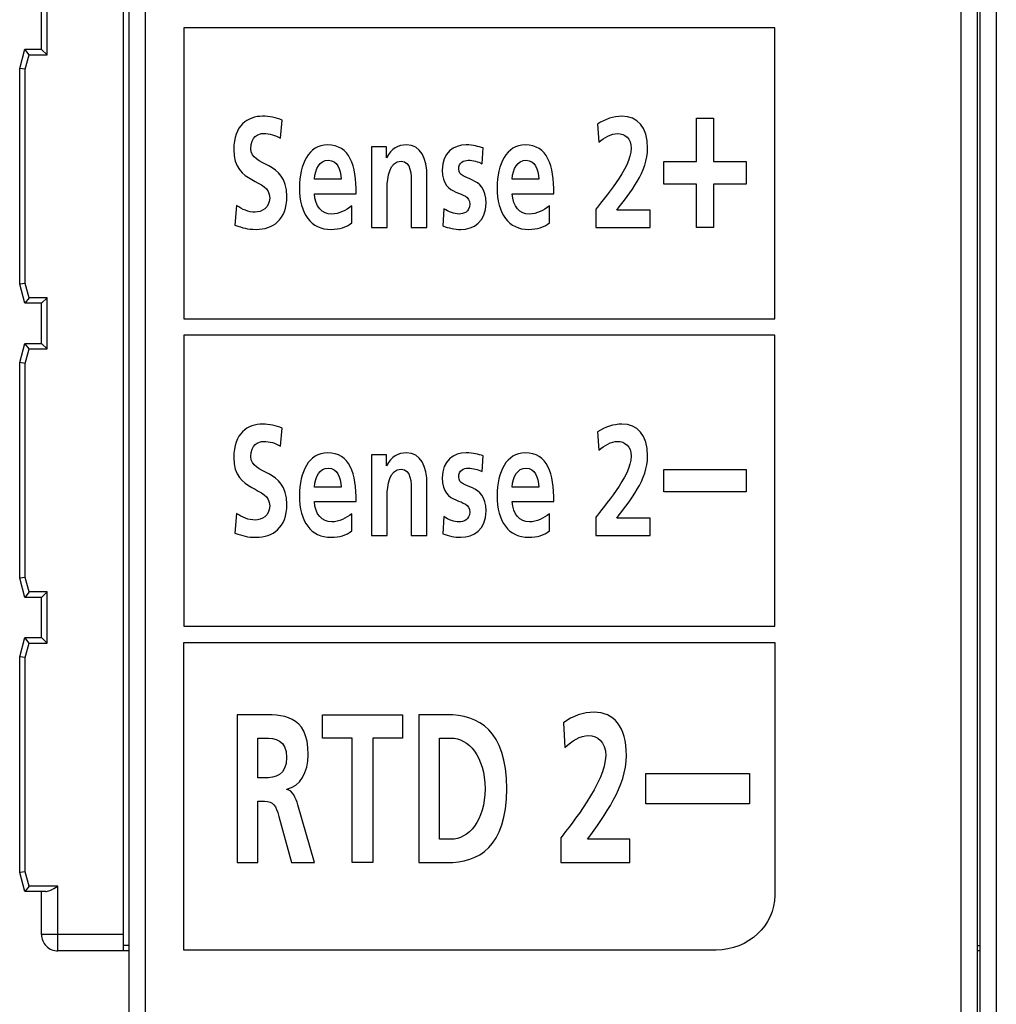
# Model space of a CAD drawing. Extents: x 0 to 187, y 0 to 175.
# Tile 19 of 32: x 61 to 79, y 53 to 71. Entities that reach past the tile are written whole.
import ezdxf

# ---------------------------------------------------------------- set-up
doc = ezdxf.new("R2010")
doc.units = 0
doc.header["$LTSCALE"] = 11.398071
doc.header["$MEASUREMENT"] = 0
doc.layers.get('0').update_dxf_attribs({"linetype": 'CONTINUOUS'})

msp = doc.modelspace()

# ---------------------------------------------------------------- linework, layer by layer
at = {"color": 7, "linetype": 'CONTINUOUS'}
for p, q in [((63.7981, 28.5832), (63.7981, 127.0208)), ((63.4984, 28.8581), (63.4984, 126.7459)), ((78.9982, 121.9021), (78.9982, 24.8522)), ((78.6982, 121.7777), (78.6982, 24.8522)), ((63.3981, 54.0018), (63.3981, 76.8022)), ((79.0482, 74.1398), (79.0482, 24.6344)), ((79.3482, 74.29), (79.3482, 27.4394)), ((61.9984, 70.377), (61.9984, 71.312)), ((61.8981, 70.477), (61.8981, 71.2121)), ((64.4975, 70.868), (64.4975, 65.5515)), ((75.2975, 70.868), (64.4975, 70.868)), ((75.2975, 65.5515), (75.2975, 70.868)), ((61.4982, 70.1269), (61.5922, 70.477)), ((61.6687, 70.377), (61.5922, 70.477)), ((61.5922, 70.477), (61.8981, 70.477)), ((61.5984, 70.1138), (61.6687, 70.377)), ((61.6687, 70.377), (61.9984, 70.377)), ((61.8988, 70.4762), (61.9984, 70.377)), ((61.4982, 66.1871), (61.4982, 70.1269)), ((61.5984, 70.1138), (61.4989, 70.1269)), ((61.5984, 66.2002), (61.5984, 70.1138)), ((73.8705, 68.4257), (73.8705, 69.2198)), ((73.8705, 69.2198), (74.1785, 69.2198)), ((74.1785, 69.2198), (74.1785, 68.4257)), ((73.2725, 68.0147), (73.2725, 68.4257)), ((73.2725, 68.4257), (73.8705, 68.4257)), ((74.1785, 68.4257), (74.7766, 68.4257)), ((74.7766, 68.4257), (74.7766, 68.0147)), ((73.8705, 68.0147), (73.2725, 68.0147)), ((73.8705, 67.2206), (73.8705, 68.0147)), ((74.1785, 68.0147), (74.1785, 67.2206)), ((74.7766, 68.0147), (74.1785, 68.0147)), ((74.1785, 67.2206), (73.8705, 67.2206)), ((61.5922, 65.8371), (61.4982, 66.1871)), ((61.5984, 66.2002), (61.4989, 66.1871)), ((61.6687, 65.937), (61.5984, 66.2002)), ((61.6687, 65.937), (61.5922, 65.8378)), ((61.9984, 65.937), (61.6687, 65.937)), ((61.8988, 65.8378), (61.9984, 65.937)), ((61.9984, 65.002), (61.9984, 65.937)), ((61.8981, 65.8371), (61.5922, 65.8371)), ((61.8981, 65.1019), (61.8981, 65.8371)), ((64.4975, 65.5515), (75.2975, 65.5515)), ((64.4975, 65.2518), (64.4975, 59.9353)), ((75.2975, 65.2518), (64.4975, 65.2518)), ((75.2975, 59.9353), (75.2975, 65.2518)), ((61.4982, 64.7519), (61.5922, 65.1019)), ((61.6687, 65.002), (61.5922, 65.1019)), ((61.5922, 65.1019), (61.8981, 65.1019)), ((61.5984, 64.7388), (61.6687, 65.002)), ((61.6687, 65.002), (61.9984, 65.002)), ((61.8988, 65.1012), (61.9984, 65.002)), ((61.4982, 60.8121), (61.4982, 64.7519)), ((61.5984, 64.7388), (61.4989, 64.7519)), ((61.5984, 60.8252), (61.5984, 64.7388)), ((73.2725, 62.7996), (74.7766, 62.7996)), ((73.2725, 62.3885), (73.2725, 62.7996)), ((74.7766, 62.7996), (74.7766, 62.3885)), ((74.7766, 62.3885), (73.2725, 62.3885)), ((61.5922, 60.462), (61.4982, 60.8121)), ((61.5984, 60.8252), (61.4989, 60.8121)), ((61.6687, 60.562), (61.5984, 60.8252)), ((61.6687, 60.562), (61.5922, 60.4628)), ((61.8981, 60.462), (61.5922, 60.462)), ((61.9984, 60.562), (61.6687, 60.562)), ((61.8981, 59.7269), (61.8981, 60.462)), ((61.8988, 60.4628), (61.9984, 60.562)), ((61.9984, 59.627), (61.9984, 60.562)), ((64.4975, 59.9353), (75.2975, 59.9353)), ((61.4982, 59.3768), (61.5922, 59.7269)), ((61.6687, 59.627), (61.5922, 59.7269)), ((61.5922, 59.7269), (61.8981, 59.7269)), ((61.5984, 59.3637), (61.6687, 59.627)), ((61.6687, 59.627), (61.9984, 59.627)), ((61.8988, 59.7269), (61.9984, 59.627)), ((61.4982, 55.437), (61.4982, 59.3768)), ((61.5984, 59.3637), (61.4989, 59.3768)), ((61.5984, 55.4501), (61.5984, 59.3637)), ((67.031, 58.3178), (68.4931, 58.3178)), ((67.031, 57.8923), (67.031, 58.3178)), ((68.4931, 58.3178), (68.4931, 57.8923)), ((67.5725, 57.8923), (67.031, 57.8923)), ((67.5725, 55.6165), (67.5725, 57.8923)), ((68.4931, 57.8923), (67.9515, 57.8923)), ((67.9515, 57.8923), (67.9515, 55.6165)), ((72.9404, 57.245), (74.8379, 57.245)), ((72.9404, 56.6897), (72.9404, 57.245)), ((74.8379, 57.245), (74.8379, 56.6897)), ((74.8379, 56.6897), (72.9404, 56.6897)), ((67.9515, 55.6165), (67.5725, 55.6165)), ((61.5922, 55.087), (61.4982, 55.437)), ((61.5984, 55.4501), (61.4989, 55.437)), ((61.6687, 55.1869), (61.5984, 55.4501)), ((61.6687, 55.1869), (61.5922, 55.0877)), ((61.9746, 55.087), (61.5922, 55.087)), ((62.1982, 55.1869), (61.6687, 55.1869)), ((61.8981, 54.3022), (61.8981, 55.087)), ((61.9746, 55.087), (61.9908, 55.0884)), ((61.9908, 55.0884), (62.008, 55.0925)), ((62.008, 55.0925), (62.0318, 55.1001)), ((62.0318, 55.1001), (62.08, 55.1215)), ((62.08, 55.1215), (62.1193, 55.1421)), ((62.1193, 55.1421), (62.1982, 55.1869)), ((62.1982, 54.0018), (62.1982, 55.1869)), ((63.3981, 54.3022), (61.8981, 54.3022)), ((63.4984, 54.0018), (62.1982, 54.0018)), ((63.4984, 54.1017), (63.3981, 54.1017)), ((78.9982, 54.1017), (79.0482, 54.1017)), ((79.0482, 54.0018), (78.9982, 54.0018))]:
    msp.add_line(p, q, dxfattribs=at)
msp.add_arc((62.1983, 54.302), 0.3002, 179.94909, 269.98359, dxfattribs=at)
for points, knots in [([(66.2651, 68.8529), (66.1704, 68.9074), (66.0653, 68.9387), (65.9599, 68.9387), (65.8569, 68.9387), (65.7236, 68.8788), (65.7236, 68.661), (65.7236, 68.3145), (66.3809, 68.4605), (66.3809, 67.7904), (66.3809, 67.3523), (66.1211, 67.1862), (65.818, 67.1862), (65.655, 67.1862), (65.582, 67.2148), (65.4335, 67.2634), (65.4335, 67.2634), (65.4618, 67.6244), (65.4618, 67.6244), (65.5647, 67.55), (65.6829, 67.5011), (65.8011, 67.5011), (65.9148, 67.5011), (66.0674, 67.5786), (66.0674, 67.7591), (66.0674, 68.1398), (65.4101, 67.9824), (65.4101, 68.6438), (65.4101, 69.0906), (65.6698, 69.2539), (65.9344, 69.2539), (66.0632, 69.2539), (66.1832, 69.2309), (66.2927, 69.1823), (66.2927, 69.1823), (66.2651, 68.8529), (66.2651, 68.8529)], [0, 0, 0, 0, 1, 1, 1, 2, 2, 2, 3, 3, 3, 4, 4, 4, 5, 5, 5, 6, 6, 6, 7, 7, 7, 8, 8, 8, 9, 9, 9, 10, 10, 10, 11, 11, 11, 12, 12, 12, 12]), ([(72.026, 67.2206), (72.026, 67.2206), (72.026, 67.5555), (72.026, 67.5555), (72.1659, 67.736), (72.6751, 68.3031), (72.6751, 68.6696), (72.6751, 68.8529), (72.5525, 68.9387), (72.4298, 68.9387), (72.3034, 68.9387), (72.1831, 68.8643), (72.0842, 68.7785), (72.0842, 68.7785), (72.0605, 69.1106), (72.0605, 69.1106), (72.1959, 69.2023), (72.3526, 69.2539), (72.5053, 69.2539), (72.7908, 69.2539), (72.9755, 69.062), (72.9755, 68.6696), (72.9755, 68.2459), (72.6558, 67.8563), (72.4105, 67.5355), (72.4105, 67.5355), (73.023, 67.5355), (73.023, 67.5355), (73.023, 67.5355), (73.023, 67.2206), (73.023, 67.2206), (73.023, 67.2206), (72.026, 67.2206), (72.026, 67.2206)], [0, 0, 0, 0, 1, 1, 1, 2, 2, 2, 3, 3, 3, 4, 4, 4, 5, 5, 5, 6, 6, 6, 7, 7, 7, 8, 8, 8, 9, 9, 9, 10, 10, 10, 11, 11, 11, 11]), ([(67.5688, 67.3037), (67.4634, 67.2261), (67.3431, 67.1862), (67.1884, 67.1862), (66.8232, 67.1862), (66.6107, 67.467), (66.6107, 67.9506), (66.6107, 68.3775), (66.7805, 68.7296), (67.124, 68.7296), (67.5343, 68.7296), (67.6501, 68.3548), (67.6501, 67.839), (67.6501, 67.839), (66.8856, 67.839), (66.8856, 67.839), (66.8983, 67.6013), (67.0231, 67.467), (67.2015, 67.467), (67.3407, 67.467), (67.4613, 67.5355), (67.5688, 67.6158), (67.5688, 67.6158), (67.5688, 67.3037), (67.5688, 67.3037)], [0, 0, 0, 0, 1, 1, 1, 2, 2, 2, 3, 3, 3, 4, 4, 4, 5, 5, 5, 6, 6, 6, 7, 7, 7, 8, 8, 8, 8]), ([(67.9267, 68.6955), (67.9267, 68.6955), (68.1996, 68.6955), (68.1996, 68.6955), (68.1996, 68.6955), (68.1996, 68.495), (68.1996, 68.495), (68.1996, 68.495), (68.204, 68.495), (68.204, 68.495), (68.294, 68.6638), (68.4163, 68.7296), (68.5668, 68.7296), (68.829, 68.7296), (68.9427, 68.4836), (68.9427, 68.1512), (68.9427, 68.1512), (68.9427, 67.2206), (68.9427, 67.2206), (68.9427, 67.2206), (68.6547, 67.2206), (68.6547, 67.2206), (68.6547, 67.2206), (68.6547, 68.0082), (68.6547, 68.0082), (68.6547, 68.1884), (68.6526, 68.4319), (68.4679, 68.4319), (68.2599, 68.4319), (68.2144, 68.1312), (68.2144, 67.9424), (68.2144, 67.9424), (68.2144, 67.2206), (68.2144, 67.2206), (68.2144, 67.2206), (67.9267, 67.2206), (67.9267, 67.2206), (67.9267, 67.2206), (67.9267, 68.6955), (67.9267, 68.6955)], [0, 0, 0, 0, 1, 1, 1, 2, 2, 2, 3, 3, 3, 4, 4, 4, 5, 5, 5, 6, 6, 6, 7, 7, 7, 8, 8, 8, 9, 9, 9, 10, 10, 10, 11, 11, 11, 12, 12, 12, 13, 13, 13, 13]), ([(69.9504, 68.3861), (69.8625, 68.4261), (69.7978, 68.4492), (69.6927, 68.4492), (69.6152, 68.4492), (69.5228, 68.412), (69.5228, 68.2858), (69.5228, 68.0509), (70.0234, 68.2001), (70.0234, 67.6675), (70.0234, 67.3236), (69.7936, 67.1862), (69.5593, 67.1862), (69.4498, 67.1862), (69.3382, 67.212), (69.2327, 67.2492), (69.2327, 67.2492), (69.25, 67.5641), (69.25, 67.5641), (69.3402, 67.5042), (69.4346, 67.467), (69.5338, 67.467), (69.6069, 67.467), (69.7226, 67.5042), (69.7226, 67.6471), (69.7226, 67.9365), (69.2224, 67.7388), (69.2224, 68.2714), (69.2224, 68.5894), (69.4305, 68.7296), (69.6561, 68.7296), (69.7915, 68.7296), (69.8794, 68.701), (69.9697, 68.6755), (69.9697, 68.6755), (69.9504, 68.3861), (69.9504, 68.3861)], [0, 0, 0, 0, 1, 1, 1, 2, 2, 2, 3, 3, 3, 4, 4, 4, 5, 5, 5, 6, 6, 6, 7, 7, 7, 8, 8, 8, 9, 9, 9, 10, 10, 10, 11, 11, 11, 12, 12, 12, 12]), ([(71.182, 67.3037), (71.0766, 67.2261), (70.9563, 67.1862), (70.8017, 67.1862), (70.4365, 67.1862), (70.2239, 67.467), (70.2239, 67.9506), (70.2239, 68.3775), (70.3937, 68.7296), (70.7372, 68.7296), (71.1475, 68.7296), (71.2633, 68.3548), (71.2633, 67.839), (71.2633, 67.839), (70.4988, 67.839), (70.4988, 67.839), (70.5116, 67.6013), (70.6363, 67.467), (70.8147, 67.467), (70.9539, 67.467), (71.0745, 67.5355), (71.182, 67.6158), (71.182, 67.6158), (71.182, 67.3037), (71.182, 67.3037)], [0, 0, 0, 0, 1, 1, 1, 2, 2, 2, 3, 3, 3, 4, 4, 4, 5, 5, 5, 6, 6, 6, 7, 7, 7, 8, 8, 8, 8]), ([(67.3752, 68.1026), (67.3669, 68.2886), (67.3021, 68.4492), (67.1412, 68.4492), (66.98, 68.4492), (66.8983, 68.3003), (66.8856, 68.1026), (66.8856, 68.1026), (67.3752, 68.1026), (67.3752, 68.1026)], [0, 0, 0, 0, 1, 1, 1, 2, 2, 2, 3, 3, 3, 3]), ([(70.9884, 68.1026), (70.9801, 68.2886), (70.9153, 68.4492), (70.7545, 68.4492), (70.5932, 68.4492), (70.5116, 68.3003), (70.4988, 68.1026), (70.4988, 68.1026), (70.9884, 68.1026), (70.9884, 68.1026)], [0, 0, 0, 0, 1, 1, 1, 2, 2, 2, 3, 3, 3, 3]), ([(66.2651, 63.2267), (66.1704, 63.2812), (66.0653, 63.3125), (65.9599, 63.3125), (65.8569, 63.3125), (65.7236, 63.2526), (65.7236, 63.0349), (65.7236, 62.6883), (66.3809, 62.8343), (66.3809, 62.1643), (66.3809, 61.7264), (66.1211, 61.56), (65.818, 61.56), (65.655, 61.56), (65.582, 61.5886), (65.4335, 61.6375), (65.4335, 61.6375), (65.4618, 61.9982), (65.4618, 61.9982), (65.5647, 61.9238), (65.6829, 61.8752), (65.8011, 61.8752), (65.9148, 61.8752), (66.0674, 61.9524), (66.0674, 62.1329), (66.0674, 62.5139), (65.4101, 62.3561), (65.4101, 63.0176), (65.4101, 63.4644), (65.6698, 63.6277), (65.9344, 63.6277), (66.0632, 63.6277), (66.1832, 63.6047), (66.2927, 63.5561), (66.2927, 63.5561), (66.2651, 63.2267), (66.2651, 63.2267)], [0, 0, 0, 0, 1, 1, 1, 2, 2, 2, 3, 3, 3, 4, 4, 4, 5, 5, 5, 6, 6, 6, 7, 7, 7, 8, 8, 8, 9, 9, 9, 10, 10, 10, 11, 11, 11, 12, 12, 12, 12]), ([(72.026, 61.5945), (72.026, 61.5945), (72.026, 61.9297), (72.026, 61.9297), (72.1659, 62.1098), (72.6751, 62.6769), (72.6751, 63.0435), (72.6751, 63.2267), (72.5525, 63.3125), (72.4298, 63.3125), (72.3034, 63.3125), (72.1831, 63.2381), (72.0842, 63.1523), (72.0842, 63.1523), (72.0605, 63.4844), (72.0605, 63.4844), (72.1959, 63.5761), (72.3526, 63.6277), (72.5053, 63.6277), (72.7908, 63.6277), (72.9755, 63.4359), (72.9755, 63.0435), (72.9755, 62.6197), (72.6558, 62.2301), (72.4105, 61.9097), (72.4105, 61.9097), (73.023, 61.9097), (73.023, 61.9097), (73.023, 61.9097), (73.023, 61.5945), (73.023, 61.5945), (73.023, 61.5945), (72.026, 61.5945), (72.026, 61.5945)], [0, 0, 0, 0, 1, 1, 1, 2, 2, 2, 3, 3, 3, 4, 4, 4, 5, 5, 5, 6, 6, 6, 7, 7, 7, 8, 8, 8, 9, 9, 9, 10, 10, 10, 11, 11, 11, 11]), ([(67.5688, 61.6775), (67.4634, 61.6003), (67.3431, 61.56), (67.1884, 61.56), (66.8232, 61.56), (66.6107, 61.8408), (66.6107, 62.3245), (66.6107, 62.7513), (66.7805, 63.1038), (67.124, 63.1038), (67.5343, 63.1038), (67.6501, 62.7286), (67.6501, 62.2129), (67.6501, 62.2129), (66.8856, 62.2129), (66.8856, 62.2129), (66.8983, 61.9751), (67.0231, 61.8408), (67.2015, 61.8408), (67.3407, 61.8408), (67.4613, 61.9097), (67.5688, 61.9896), (67.5688, 61.9896), (67.5688, 61.6775), (67.5688, 61.6775)], [0, 0, 0, 0, 1, 1, 1, 2, 2, 2, 3, 3, 3, 4, 4, 4, 5, 5, 5, 6, 6, 6, 7, 7, 7, 8, 8, 8, 8]), ([(67.9267, 63.0693), (67.9267, 63.0693), (68.1996, 63.0693), (68.1996, 63.0693), (68.1996, 63.0693), (68.1996, 62.8688), (68.1996, 62.8688), (68.1996, 62.8688), (68.204, 62.8688), (68.204, 62.8688), (68.294, 63.0376), (68.4163, 63.1038), (68.5668, 63.1038), (68.829, 63.1038), (68.9427, 62.8574), (68.9427, 62.525), (68.9427, 62.525), (68.9427, 61.5945), (68.9427, 61.5945), (68.9427, 61.5945), (68.6547, 61.5945), (68.6547, 61.5945), (68.6547, 61.5945), (68.6547, 62.382), (68.6547, 62.382), (68.6547, 62.5622), (68.6526, 62.8058), (68.4679, 62.8058), (68.2599, 62.8058), (68.2144, 62.505), (68.2144, 62.3162), (68.2144, 62.3162), (68.2144, 61.5945), (68.2144, 61.5945), (68.2144, 61.5945), (67.9267, 61.5945), (67.9267, 61.5945), (67.9267, 61.5945), (67.9267, 63.0693), (67.9267, 63.0693)], [0, 0, 0, 0, 1, 1, 1, 2, 2, 2, 3, 3, 3, 4, 4, 4, 5, 5, 5, 6, 6, 6, 7, 7, 7, 8, 8, 8, 9, 9, 9, 10, 10, 10, 11, 11, 11, 12, 12, 12, 13, 13, 13, 13]), ([(69.9504, 62.7599), (69.8625, 62.7999), (69.7978, 62.823), (69.6927, 62.823), (69.6152, 62.823), (69.5228, 62.7858), (69.5228, 62.6597), (69.5228, 62.4251), (70.0234, 62.5739), (70.0234, 62.0413), (70.0234, 61.6975), (69.7936, 61.56), (69.5593, 61.56), (69.4498, 61.56), (69.3382, 61.5859), (69.2327, 61.623), (69.2327, 61.623), (69.25, 61.9379), (69.25, 61.9379), (69.3402, 61.878), (69.4346, 61.8408), (69.5338, 61.8408), (69.6069, 61.8408), (69.7226, 61.878), (69.7226, 62.0213), (69.7226, 62.3104), (69.2224, 62.1129), (69.2224, 62.6456), (69.2224, 62.9632), (69.4305, 63.1038), (69.6561, 63.1038), (69.7915, 63.1038), (69.8794, 63.0748), (69.9697, 63.0493), (69.9697, 63.0493), (69.9504, 62.7599), (69.9504, 62.7599)], [0, 0, 0, 0, 1, 1, 1, 2, 2, 2, 3, 3, 3, 4, 4, 4, 5, 5, 5, 6, 6, 6, 7, 7, 7, 8, 8, 8, 9, 9, 9, 10, 10, 10, 11, 11, 11, 12, 12, 12, 12]), ([(71.182, 61.6775), (71.0766, 61.6003), (70.9563, 61.56), (70.8017, 61.56), (70.4365, 61.56), (70.2239, 61.8408), (70.2239, 62.3245), (70.2239, 62.7513), (70.3937, 63.1038), (70.7372, 63.1038), (71.1475, 63.1038), (71.2633, 62.7286), (71.2633, 62.2129), (71.2633, 62.2129), (70.4988, 62.2129), (70.4988, 62.2129), (70.5116, 61.9751), (70.6363, 61.8408), (70.8147, 61.8408), (70.9539, 61.8408), (71.0745, 61.9097), (71.182, 61.9896), (71.182, 61.9896), (71.182, 61.6775), (71.182, 61.6775)], [0, 0, 0, 0, 1, 1, 1, 2, 2, 2, 3, 3, 3, 4, 4, 4, 5, 5, 5, 6, 6, 6, 7, 7, 7, 8, 8, 8, 8]), ([(67.3752, 62.4764), (67.3669, 62.6628), (67.3021, 62.823), (67.1412, 62.823), (66.98, 62.823), (66.8983, 62.6741), (66.8856, 62.4764), (66.8856, 62.4764), (67.3752, 62.4764), (67.3752, 62.4764)], [0, 0, 0, 0, 1, 1, 1, 2, 2, 2, 3, 3, 3, 3]), ([(70.9884, 62.4764), (70.9801, 62.6628), (70.9153, 62.823), (70.7545, 62.823), (70.5932, 62.823), (70.5116, 62.6741), (70.4988, 62.4764), (70.4988, 62.4764), (70.9884, 62.4764), (70.9884, 62.4764)], [0, 0, 0, 0, 1, 1, 1, 2, 2, 2, 3, 3, 3, 3]), ([(64.4975, 59.6356), (64.4975, 59.6356), (64.4975, 54.0194), (64.4975, 54.0194), (64.4975, 54.0194), (74.2271, 54.0194), (74.2271, 54.0194), (74.8173, 54.0194), (75.2975, 54.4679), (75.2975, 55.0191), (75.2975, 55.0191), (75.2975, 59.6356), (75.2975, 59.6356), (75.2975, 59.6356), (64.4975, 59.6356), (64.4975, 59.6356)], [0, 0, 0, 0, 1, 1, 1, 2, 2, 2, 3, 3, 3, 4, 4, 4, 5, 5, 5, 5]), ([(65.4724, 58.3178), (65.4724, 58.3178), (65.8814, 58.3178), (65.8814, 58.3178), (66.2872, 58.3178), (66.7723, 58.3374), (66.7723, 57.5868), (66.7723, 57.2691), (66.6231, 57.0059), (66.3823, 56.9598), (66.3823, 56.9598), (66.3823, 56.9518), (66.3823, 56.9518), (66.4849, 56.9401), (66.5445, 56.793), (66.5824, 56.6731), (66.5824, 56.6731), (66.886, 55.6165), (66.886, 55.6165), (66.886, 55.6165), (66.4636, 55.6165), (66.4636, 55.6165), (66.4636, 55.6165), (66.2359, 56.4602), (66.2359, 56.4602), (66.1818, 56.6614), (66.1329, 56.7389), (65.9733, 56.7389), (65.9733, 56.7389), (65.8514, 56.7389), (65.8514, 56.7389), (65.8514, 56.7389), (65.8514, 55.6165), (65.8514, 55.6165), (65.8514, 55.6165), (65.4724, 55.6165), (65.4724, 55.6165), (65.4724, 55.6165), (65.4724, 58.3178), (65.4724, 58.3178)], [0, 0, 0, 0, 1, 1, 1, 2, 2, 2, 3, 3, 3, 4, 4, 4, 5, 5, 5, 6, 6, 6, 7, 7, 7, 8, 8, 8, 9, 9, 9, 10, 10, 10, 11, 11, 11, 12, 12, 12, 13, 13, 13, 13]), ([(68.7908, 58.3178), (68.7908, 58.3178), (69.3079, 58.3178), (69.3079, 58.3178), (69.8873, 58.3178), (70.3992, 58.0395), (70.3992, 56.9674), (70.3992, 55.8952), (69.8873, 55.6165), (69.3079, 55.6165), (69.3079, 55.6165), (68.7908, 55.6165), (68.7908, 55.6165), (68.7908, 55.6165), (68.7908, 58.3178), (68.7908, 58.3178)], [0, 0, 0, 0, 1, 1, 1, 2, 2, 2, 3, 3, 3, 4, 4, 4, 5, 5, 5, 5]), ([(71.3914, 55.6165), (71.3914, 55.6165), (71.3914, 56.0695), (71.3914, 56.0695), (71.5675, 56.3131), (72.2093, 57.0797), (72.2093, 57.5751), (72.2093, 57.8224), (72.055, 57.9389), (71.9006, 57.9389), (71.7408, 57.9389), (71.5892, 57.8383), (71.4645, 57.7218), (71.4645, 57.7218), (71.4349, 58.1711), (71.4349, 58.1711), (71.6054, 58.2948), (71.8031, 58.3647), (71.9954, 58.3647), (72.3554, 58.3647), (72.5883, 58.1049), (72.5883, 57.5751), (72.5883, 57.0021), (72.1849, 56.4757), (71.8762, 56.0423), (71.8762, 56.0423), (72.6479, 56.0423), (72.6479, 56.0423), (72.6479, 56.0423), (72.6479, 55.6165), (72.6479, 55.6165), (72.6479, 55.6165), (71.3914, 55.6165), (71.3914, 55.6165)], [0, 0, 0, 0, 1, 1, 1, 2, 2, 2, 3, 3, 3, 4, 4, 4, 5, 5, 5, 6, 6, 6, 7, 7, 7, 8, 8, 8, 9, 9, 9, 10, 10, 10, 11, 11, 11, 11]), ([(65.8514, 57.1647), (65.8514, 57.1647), (65.9758, 57.1647), (65.9758, 57.1647), (66.1628, 57.1647), (66.3768, 57.2033), (66.3768, 57.5399), (66.3768, 57.8651), (66.1656, 57.8923), (65.9758, 57.8923), (65.9758, 57.8923), (65.8514, 57.8923), (65.8514, 57.8923), (65.8514, 57.8923), (65.8514, 57.1647), (65.8514, 57.1647)], [0, 0, 0, 0, 1, 1, 1, 2, 2, 2, 3, 3, 3, 4, 4, 4, 5, 5, 5, 5]), ([(69.1701, 56.0423), (69.1701, 56.0423), (69.3809, 56.0423), (69.3809, 56.0423), (69.6978, 56.0423), (70.0038, 56.3789), (70.0038, 56.9674), (70.0038, 57.5558), (69.6978, 57.8923), (69.3809, 57.8923), (69.3809, 57.8923), (69.1701, 57.8923), (69.1701, 57.8923), (69.1701, 57.8923), (69.1701, 56.0423), (69.1701, 56.0423)], [0, 0, 0, 0, 1, 1, 1, 2, 2, 2, 3, 3, 3, 4, 4, 4, 5, 5, 5, 5])]:
    msp.add_open_spline(points, degree=3, knots=knots, dxfattribs=at)

doc.saveas('drawing.dxf')
